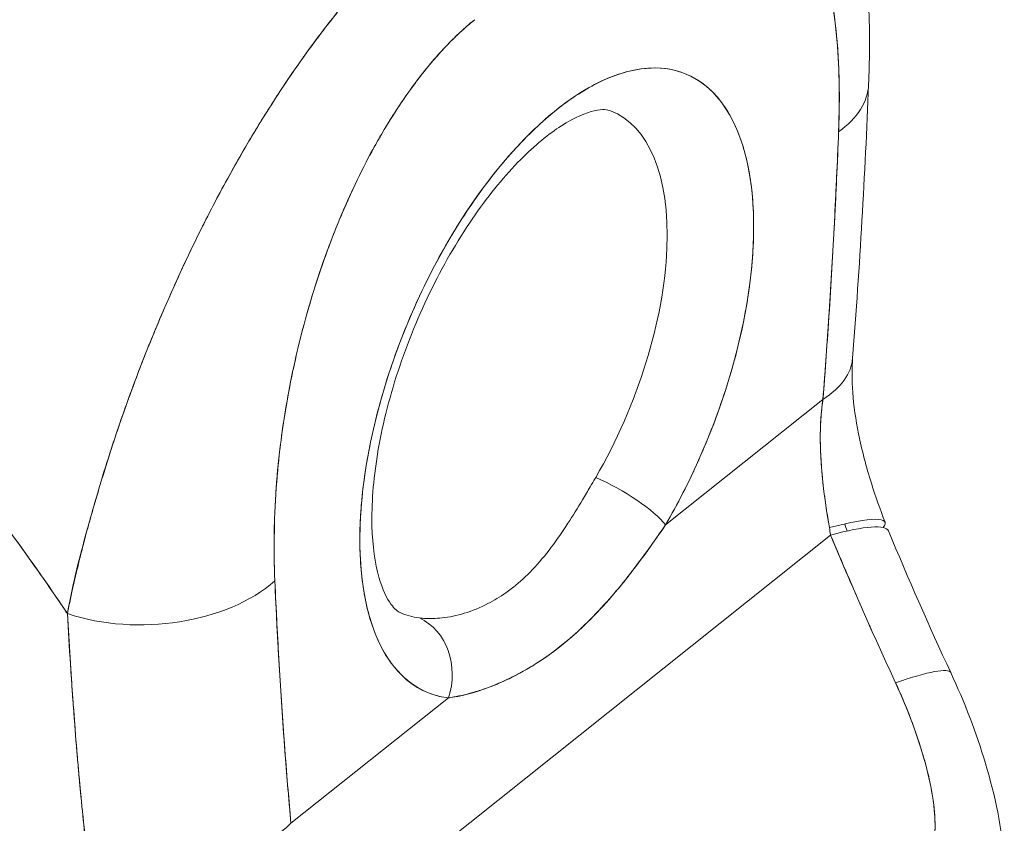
# Model space of a CAD drawing. Header units: inches. Extents: x 14 to 423, y 12 to 263.
# Tile 119 of 124: x 406.707 to 407.619, y 193.894 to 194.638. Entities that reach past the tile are written whole.
import ezdxf

# ---------------------------------------------------------------- set-up
doc = ezdxf.new("R2010")
doc.units = ezdxf.units.IN
doc.header["$LTSCALE"] = 26
doc.header["$MEASUREMENT"] = 0
doc.layers.add('Visible (ANSI)', color=7, linetype='Continuous', lineweight=5)

msp = doc.modelspace()

# ---------------------------------------------------------------- linework, layer by layer
at = {"layer": 'Visible (ANSI)'}
for p, q in [((407.37466, 194.34417), (407.37467, 194.34417)), ((407.3056, 194.17042), (407.45142, 194.28656)), ((407.45142, 194.28656), (407.3056, 194.17042)), ((407.0251, 193.81569), (407.45857, 194.16092)), ((407.45857, 194.16092), (407.0251, 193.81569)), ((406.76625, 194.15311), (406.7662, 194.15344)), ((406.7662, 194.15344), (406.76625, 194.15311)), ((407.27372, 194.12627), (407.27372, 194.12632)), ((406.95845, 193.89395), (407.10427, 194.01008)), ((407.10427, 194.01008), (406.95845, 193.89395))]:
    msp.add_line(p, q, dxfattribs=at)
for centre, major_axis, ratio, start_param, end_param in [((407.20474, 194.30151), (-0.12008, -0.28628), 0.479925, 1.303913, 6.418382), ((407.34766, 194.58417), (0.14611, -0.00597), 0.537689, 5.677642, 6.28319), ((407.34766, 194.58417), (0.14611, -0.00597), 0.537689, 5.677642, 6.28319), ((407.15898, 194.32071), (0.09747, 0.23237), 0.479925, 4.445506, 6.301273), ((407.33312, 194.33618), (0.14578, -0.01145), 0.497127, 5.697087, 6.283181), ((407.33312, 194.33618), (0.14578, -0.01145), 0.497127, 5.69709, 6.283188), ((407.25828, 194.19027), (0.05054, -0.02945), 0.23137, 0.515891, 2.053636), ((407.25828, 194.19027), (-0.05054, 0.02945), 0.23137, 3.657484, 5.195228), ((407.37242, 194.12048), (0.13657, 0.05228), 0.125496, 6.068966, 7.135661), ((407.37717, 194.1086), (0.135, 0.05621), 0.153353, 0.000003, 0.861333), ((406.80713, 194.12551), (-0.03416, 0.04289), 0.659824, 0.139791, 0.141854), ((407.59677, 194.23202), (0.02722, 0.203), 0.690964, 1.983713, 2.019426), ((406.80713, 194.12551), (-0.03416, 0.04289), 0.659824, 0.763443, 0.781273), ((406.82517, 194.16805), (0.14608, 0.00667), 0.616623, 4.154181, 5.627611), ((406.82517, 194.16805), (-0.14608, -0.00667), 0.616623, 1.012589, 2.486018), ((406.77048, 194.11389), (-0.04387, -0.00004), 0.578191, 1.129261, 1.131312), ((406.77048, 194.11389), (0.04387, 0.00004), 0.578191, 4.270854, 4.272904), ((407.15898, 194.32071), (-0.09747, -0.23237), 0.479925, 6.265097, 6.418382), ((407.05695, 194.02993), (0.00706, 0.05807), 0.869305, 4.470809, 6.008557), ((407.05695, 194.02993), (0.00706, 0.05807), 0.869304, 4.470811, 6.008555), ((406.77051, 194.08526), (0.04387, 0.00004), 0.578192, 4.295649, 4.296528), ((406.77051, 194.08526), (-0.04387, -0.00004), 0.578191, 1.154128, 1.155007), ((407.43731, 193.97177), (0.13256, 0.06173), 0.118364, 6.283181, 7.138906), ((407.43731, 193.97177), (0.13256, 0.06173), 0.118364, 6.283181, 7.138906), ((406.84014, 193.94357), (-0.14562, -0.01338), 0.651332, 1.01299, 2.456836)]:
    msp.add_ellipse(centre, major_axis=major_axis, ratio=ratio, start_param=start_param, end_param=end_param, dxfattribs=at)
for points, knots in [([(407.43739, 194.86899), (407.45756, 194.83559), (407.47084, 194.7989), (407.49063, 194.71333), (407.49486, 194.66267), (407.49446, 194.59961), (407.49421, 194.58895), (407.49377, 194.57821)], [0, 0, 0, 0, 0.498866, 0.498866, 1.121889, 1.121889, 1.24726, 1.24726, 1.24726, 1.24726]), ([(407.46596, 194.53455), (407.46703, 194.56745), (407.46647, 194.59701), (407.46409, 194.62319), (407.46171, 194.64938), (407.45751, 194.67219), (407.45205, 194.69173), (407.44659, 194.71127), (407.43988, 194.72753), (407.43223, 194.74086), (407.42459, 194.75419), (407.416, 194.76457), (407.40678, 194.77235), (407.39757, 194.78012), (407.38772, 194.78528), (407.37749, 194.78815), (407.36727, 194.79101), (407.35665, 194.79158), (407.34583, 194.79009), (407.33501, 194.78861), (407.32398, 194.78507), (407.31298, 194.77979), (407.30198, 194.77452), (407.291, 194.76751), (407.27997, 194.75866)], [0, 0, 0, 0, 0.125, 0.125, 0.125, 0.25, 0.25, 0.25, 0.375, 0.375, 0.375, 0.5, 0.5, 0.5, 0.625, 0.625, 0.625, 0.75, 0.75, 0.75, 0.875, 0.875, 0.875, 1, 1, 1, 1]), ([(407.46596, 194.53455), (407.46621, 194.54073), (407.46639, 194.54688), (407.4665, 194.55297), (407.46662, 194.55966), (407.46665, 194.56628), (407.46659, 194.57282), (407.46652, 194.58002), (407.46634, 194.58712), (407.46605, 194.59411), (407.46572, 194.60183), (407.46526, 194.60941), (407.46465, 194.61685), (407.46398, 194.62511), (407.46312, 194.6332), (407.46209, 194.6411), (407.46132, 194.64697), (407.46045, 194.65273), (407.45948, 194.65836), (407.45899, 194.66116), (407.45848, 194.66393), (407.45795, 194.66666), (407.45615, 194.67583), (407.45407, 194.68464), (407.45168, 194.69306), (407.44904, 194.70239), (407.44602, 194.71125), (407.44262, 194.71953), (407.43886, 194.72867), (407.43464, 194.73711), (407.42994, 194.74474), (407.42873, 194.7467), (407.42749, 194.74861), (407.42622, 194.75047), (407.42239, 194.75604), (407.41828, 194.76112), (407.4139, 194.76566), (407.40859, 194.77116), (407.40287, 194.77586), (407.39676, 194.77965), (407.39131, 194.78303), (407.38555, 194.7857), (407.3795, 194.78758), (407.37451, 194.78912), (407.36932, 194.79014), (407.36396, 194.79059), (407.36347, 194.79063), (407.36298, 194.79067), (407.36249, 194.7907), (407.35721, 194.79104), (407.35177, 194.79086), (407.34618, 194.79012), (407.34116, 194.78945), (407.33603, 194.78834), (407.33081, 194.78676), (407.32608, 194.78534), (407.32127, 194.78354), (407.31641, 194.78137), (407.31203, 194.77942), (407.30761, 194.77716), (407.30316, 194.77459), (407.29912, 194.77227), (407.29507, 194.7697), (407.291, 194.76688), (407.28733, 194.76434), (407.28366, 194.7616), (407.27997, 194.75866)], [0, 0, 0, 0, 0.034588, 0.034588, 0.034588, 0.072613, 0.072613, 0.072613, 0.11445, 0.11445, 0.11445, 0.16066, 0.16066, 0.16066, 0.2119, 0.2119, 0.2119, 0.25, 0.25, 0.25, 0.268909, 0.268909, 0.268909, 0.332309, 0.332309, 0.332309, 0.40259, 0.40259, 0.40259, 0.480099, 0.480099, 0.480099, 0.5, 0.5, 0.5, 0.559815, 0.559815, 0.559815, 0.632197, 0.632197, 0.632197, 0.696757, 0.696757, 0.696757, 0.75, 0.75, 0.75, 0.754844, 0.754844, 0.754844, 0.806927, 0.806927, 0.806927, 0.853712, 0.853712, 0.853712, 0.896031, 0.896031, 0.896031, 0.93419, 0.93419, 0.93419, 0.968796, 0.968796, 0.968796, 1, 1, 1, 1]), ([(407.09337, 194.73814), (407.08782, 194.73393), (407.08166, 194.72885), (407.07512, 194.72309), (407.06967, 194.71829), (407.06395, 194.71303), (407.05814, 194.70743), (407.05635, 194.70572), (407.05456, 194.70397), (407.05276, 194.7022), (407.04434, 194.69389), (407.03573, 194.68489), (407.02682, 194.67496), (407.02393, 194.67174), (407.021, 194.66842), (407.01804, 194.66499), (407.01157, 194.65751), (407.00493, 194.64953), (406.99814, 194.641), (406.99015, 194.63097), (406.98194, 194.62018), (406.97356, 194.60858), (406.97159, 194.60586), (406.96961, 194.60309), (406.96762, 194.60027), (406.95733, 194.5857), (406.9468, 194.56997), (406.93631, 194.55332), (406.93288, 194.54787), (406.92944, 194.54232), (406.92603, 194.53669), (406.91903, 194.52516), (406.91209, 194.51326), (406.90524, 194.50104), (406.90124, 194.49392), (406.89727, 194.48668), (406.89334, 194.47935), (406.88872, 194.47071), (406.88414, 194.46194), (406.87962, 194.45305), (406.87823, 194.45031), (406.87685, 194.44757), (406.87547, 194.44481), (406.86597, 194.4258), (406.85675, 194.40626), (406.84787, 194.38632), (406.84419, 194.37805), (406.84056, 194.36972), (406.837, 194.36132), (406.83226, 194.35015), (406.82764, 194.33889), (406.82314, 194.32754), (406.81567, 194.30867), (406.80854, 194.28954), (406.80183, 194.27022), (406.80117, 194.26831), (406.80052, 194.26641), (406.79986, 194.2645), (406.79714, 194.25653), (406.79449, 194.24853), (406.79192, 194.24056), (406.78928, 194.23235), (406.78672, 194.22418), (406.78425, 194.2161), (406.77921, 194.19961), (406.77453, 194.18353), (406.77029, 194.16832), (406.77019, 194.16795), (406.77008, 194.16758), (406.76998, 194.16721), (406.76581, 194.15222), (406.76203, 194.1381), (406.75883, 194.12474), (406.75574, 194.11184), (406.75318, 194.09966), (406.75128, 194.08812)], [0, 0, 0, 0, 0.060624, 0.060624, 0.060624, 0.111111, 0.111111, 0.111111, 0.126587, 0.126587, 0.126587, 0.198791, 0.198791, 0.198791, 0.222222, 0.222222, 0.222222, 0.273294, 0.273294, 0.273294, 0.333333, 0.333333, 0.333333, 0.347437, 0.347437, 0.347437, 0.420522, 0.420522, 0.420522, 0.444444, 0.444444, 0.444444, 0.493399, 0.493399, 0.493399, 0.52195, 0.52195, 0.52195, 0.555556, 0.555556, 0.555556, 0.565886, 0.565886, 0.565886, 0.637117, 0.637117, 0.637117, 0.666667, 0.666667, 0.666667, 0.705993, 0.705993, 0.705993, 0.771333, 0.771333, 0.771333, 0.777778, 0.777778, 0.777778, 0.804681, 0.804681, 0.804681, 0.832365, 0.832365, 0.832365, 0.888889, 0.888889, 0.888889, 0.890266, 0.890266, 0.890266, 0.946106, 0.946106, 0.946106, 1, 1, 1, 1]), ([(406.75128, 194.08812), (406.7525, 194.09433), (406.75381, 194.1006), (406.75519, 194.10693), (406.75672, 194.11399), (406.75836, 194.12112), (406.76007, 194.12833), (406.76198, 194.13631), (406.76399, 194.14438), (406.76611, 194.15254), (406.76781, 194.15912), (406.76958, 194.16575), (406.77142, 194.17243), (406.7721, 194.17491), (406.77279, 194.1774), (406.77349, 194.1799), (406.77634, 194.19007), (406.77934, 194.20035), (406.78247, 194.21069), (406.78595, 194.2222), (406.78961, 194.2338), (406.79343, 194.24541), (406.79523, 194.25087), (406.79706, 194.25634), (406.79893, 194.2618), (406.80154, 194.26943), (406.80422, 194.27706), (406.80697, 194.28467), (406.81232, 194.29953), (406.81793, 194.31431), (406.82374, 194.32895), (406.82666, 194.33633), (406.82964, 194.34366), (406.83266, 194.35096), (406.83654, 194.3603), (406.8405, 194.36958), (406.84453, 194.37877), (406.85271, 194.39744), (406.8612, 194.41576), (406.86994, 194.43363), (406.87035, 194.43446), (406.87075, 194.43528), (406.87116, 194.43611), (406.87985, 194.4538), (406.88878, 194.47106), (406.89791, 194.48779), (406.90294, 194.497), (406.90802, 194.50606), (406.91315, 194.51494), (406.91733, 194.52217), (406.92154, 194.52928), (406.92578, 194.53628), (406.93458, 194.55081), (406.94351, 194.56483), (406.9525, 194.57828), (406.95415, 194.58075), (406.95581, 194.5832), (406.95746, 194.58563), (406.96415, 194.59545), (406.97087, 194.60495), (406.97761, 194.61413), (406.98543, 194.62476), (406.99327, 194.63496), (407.00111, 194.6447), (407.0017, 194.64543), (407.00229, 194.64616), (407.00288, 194.64689), (407.00957, 194.65514), (407.01627, 194.66306), (407.02296, 194.67064), (407.02968, 194.67825), (407.0364, 194.68553), (407.04312, 194.69247), (407.0449, 194.69431), (407.04669, 194.69613), (407.04847, 194.69793), (407.05283, 194.70232), (407.05718, 194.70656), (407.06151, 194.71064), (407.06714, 194.71595), (407.07274, 194.721), (407.07829, 194.72577), (407.08337, 194.73013), (407.0884, 194.73426), (407.09337, 194.73814)], [0, 0, 0, 0, 0.025561, 0.025561, 0.025561, 0.054074, 0.054074, 0.054074, 0.085653, 0.085653, 0.085653, 0.111111, 0.111111, 0.111111, 0.120564, 0.120564, 0.120564, 0.159118, 0.159118, 0.159118, 0.202025, 0.202025, 0.202025, 0.222222, 0.222222, 0.222222, 0.25045, 0.25045, 0.25045, 0.305586, 0.305586, 0.305586, 0.333333, 0.333333, 0.333333, 0.368899, 0.368899, 0.368899, 0.441105, 0.441105, 0.441105, 0.444444, 0.444444, 0.444444, 0.516088, 0.516088, 0.516088, 0.555556, 0.555556, 0.555556, 0.587675, 0.587675, 0.587675, 0.654416, 0.654416, 0.654416, 0.666667, 0.666667, 0.666667, 0.716143, 0.716143, 0.716143, 0.773469, 0.773469, 0.773469, 0.777778, 0.777778, 0.777778, 0.826688, 0.826688, 0.826688, 0.875825, 0.875825, 0.875825, 0.888889, 0.888889, 0.888889, 0.920777, 0.920777, 0.920777, 0.962174, 0.962174, 0.962174, 1, 1, 1, 1]), ([(406.20776, 194.65218), (406.23919, 194.62902), (406.26947, 194.60549), (406.29857, 194.58175), (406.32767, 194.55801), (406.3556, 194.53407), (406.38237, 194.51007), (406.40914, 194.48607), (406.43474, 194.46201), (406.45921, 194.43803), (406.48368, 194.41405), (406.507, 194.39014), (406.52922, 194.36642), (406.55144, 194.34269), (406.57255, 194.31916), (406.5926, 194.29591), (406.61265, 194.27267), (406.63163, 194.24971), (406.64959, 194.22712), (406.66756, 194.20453), (406.6845, 194.1823), (406.70049, 194.16052), (406.71647, 194.13874), (406.73149, 194.1174), (406.7456, 194.09655), (406.74751, 194.09373), (406.7494, 194.09092), (406.75128, 194.08812)], [0, 0, 0, 0, 0.122921, 0.122921, 0.122921, 0.245842, 0.245842, 0.245842, 0.368763, 0.368763, 0.368763, 0.491684, 0.491684, 0.491684, 0.614605, 0.614605, 0.614605, 0.737526, 0.737526, 0.737526, 0.860447, 0.860447, 0.860447, 0.983368, 0.983368, 0.983368, 1, 1, 1, 1]), ([(406.75128, 194.08812), (406.73694, 194.10953), (406.72164, 194.13149), (406.70531, 194.15392), (406.68898, 194.17636), (406.67163, 194.19927), (406.65319, 194.22258), (406.63476, 194.24589), (406.61524, 194.2696), (406.59458, 194.29362), (406.57392, 194.31764), (406.55212, 194.34197), (406.52914, 194.3665), (406.50616, 194.39103), (406.482, 194.41577), (406.45661, 194.44057), (406.43123, 194.46538), (406.40462, 194.49026), (406.37677, 194.51507), (406.34892, 194.53988), (406.31983, 194.56462), (406.28948, 194.58912), (406.26318, 194.61036), (406.23594, 194.63142), (406.20776, 194.65218)], [0, 0, 0, 0, 0.127116, 0.127116, 0.127116, 0.254233, 0.254233, 0.254233, 0.381349, 0.381349, 0.381349, 0.508466, 0.508466, 0.508466, 0.635582, 0.635582, 0.635582, 0.762699, 0.762699, 0.762699, 0.889815, 0.889815, 0.889815, 1, 1, 1, 1]), ([(407.12878, 194.63825), (407.11775, 194.62953), (407.10677, 194.61905), (407.09578, 194.60681), (407.08478, 194.59456), (407.07376, 194.58054), (407.06296, 194.5648), (407.05215, 194.54906), (407.04155, 194.5316), (407.03134, 194.51245), (407.02113, 194.49331), (407.01131, 194.47249), (407.00212, 194.45005), (406.99293, 194.42762), (406.98438, 194.40358), (406.97676, 194.37809), (406.96915, 194.35261), (406.96248, 194.32568), (406.95707, 194.29749), (406.95165, 194.26929), (406.9475, 194.23984), (406.94517, 194.20991), (406.94284, 194.17998), (406.94234, 194.14957), (406.94347, 194.11843)], [0, 0, 0, 0, 0.125, 0.125, 0.125, 0.25, 0.25, 0.25, 0.375, 0.375, 0.375, 0.5, 0.5, 0.5, 0.625, 0.625, 0.625, 0.75, 0.75, 0.75, 0.875, 0.875, 0.875, 1, 1, 1, 1]), ([(407.12878, 194.63825), (407.12525, 194.63544), (407.12174, 194.63247), (407.11823, 194.62933), (407.11436, 194.62586), (407.11049, 194.62218), (407.10665, 194.61831), (407.10243, 194.61407), (407.09824, 194.60959), (407.09408, 194.60489), (407.08948, 194.5997), (407.08493, 194.59424), (407.08044, 194.58856), (407.0755, 194.5823), (407.07064, 194.57577), (407.06588, 194.56899), (407.06063, 194.56151), (407.05549, 194.55373), (407.0505, 194.54572), (407.0486, 194.54266), (407.04672, 194.53957), (407.04486, 194.53645), (407.0413, 194.53048), (407.03781, 194.52437), (407.03441, 194.51816), (407.02863, 194.50759), (407.02309, 194.49672), (407.01781, 194.48561), (407.01193, 194.47322), (407.00637, 194.46054), (407.00116, 194.4477), (406.99545, 194.43361), (406.99017, 194.41931), (406.98531, 194.40495), (406.98445, 194.4024), (406.9836, 194.39985), (406.98276, 194.3973), (406.97884, 194.3853), (406.97522, 194.37326), (406.97191, 194.36123), (406.96821, 194.34782), (406.9649, 194.33441), (406.96194, 194.32108), (406.95925, 194.30898), (406.95687, 194.29694), (406.95477, 194.285), (406.95287, 194.27416), (406.9512, 194.26341), (406.94977, 194.25274), (406.94975, 194.25262), (406.94974, 194.2525), (406.94972, 194.25239), (406.94843, 194.24278), (406.94733, 194.23325), (406.94641, 194.22382), (406.94555, 194.21508), (406.94485, 194.20642), (406.9443, 194.19786), (406.9438, 194.19002), (406.94342, 194.18227), (406.94317, 194.17459), (406.94293, 194.16757), (406.9428, 194.1606), (406.94277, 194.1537), (406.94274, 194.14741), (406.94279, 194.14117), (406.94292, 194.135), (406.94304, 194.12942), (406.94322, 194.12389), (406.94347, 194.11843)], [0, 0, 0, 0, 0.029834, 0.029834, 0.029834, 0.0628, 0.0628, 0.0628, 0.098961, 0.098961, 0.098961, 0.138922, 0.138922, 0.138922, 0.182924, 0.182924, 0.182924, 0.2315, 0.2315, 0.2315, 0.25, 0.25, 0.25, 0.285426, 0.285426, 0.285426, 0.34571, 0.34571, 0.34571, 0.413032, 0.413032, 0.413032, 0.486895, 0.486895, 0.486895, 0.5, 0.5, 0.5, 0.561624, 0.561624, 0.561624, 0.630381, 0.630381, 0.630381, 0.692757, 0.692757, 0.692757, 0.749381, 0.749381, 0.749381, 0.75, 0.75, 0.75, 0.800969, 0.800969, 0.800969, 0.848199, 0.848199, 0.848199, 0.891486, 0.891486, 0.891486, 0.931106, 0.931106, 0.931106, 0.967268, 0.967268, 0.967268, 1, 1, 1, 1]), ([(407.10427, 194.01008), (407.09299, 194.01145), (407.08277, 194.01511), (407.07346, 194.02114), (407.06416, 194.02717), (407.05577, 194.03557), (407.04872, 194.04609), (407.04167, 194.0566), (407.03596, 194.06922), (407.03167, 194.08365), (407.02739, 194.09807), (407.02453, 194.1143), (407.02318, 194.13194), (407.02182, 194.14957), (407.02198, 194.16862), (407.02363, 194.1886), (407.02529, 194.20859), (407.02845, 194.2295), (407.03303, 194.25084), (407.03761, 194.27217), (407.04362, 194.29393), (407.0509, 194.31557), (407.05818, 194.33721), (407.06673, 194.35874), (407.07635, 194.37961), (407.08597, 194.40049), (407.09666, 194.42072), (407.10814, 194.4398), (407.11963, 194.45888), (407.13192, 194.47682), (407.1447, 194.49317), (407.15748, 194.50951), (407.17077, 194.52427), (407.18422, 194.53708), (407.19767, 194.54988), (407.21129, 194.56073), (407.22475, 194.56936), (407.23821, 194.57799), (407.2515, 194.5844), (407.26429, 194.58844), (407.27709, 194.59247), (407.28939, 194.59412), (407.3009, 194.59335), (407.31241, 194.59259), (407.32311, 194.5894), (407.33276, 194.58387), (407.34241, 194.57834), (407.35099, 194.57047), (407.35831, 194.56046), (407.36562, 194.55044), (407.37166, 194.53828), (407.37627, 194.52427), (407.38089, 194.51026), (407.38409, 194.4944), (407.38578, 194.47709), (407.38747, 194.45978), (407.38767, 194.44101), (407.38635, 194.42124), (407.38504, 194.40148), (407.38221, 194.38073), (407.37797, 194.35951), (407.37372, 194.33829), (407.36805, 194.3166), (407.36103, 194.29488), (407.35401, 194.27316), (407.34565, 194.2514), (407.33636, 194.23055), (407.32708, 194.2097), (407.31687, 194.18977), (407.3056, 194.17042)], [0, 0, 0, 0, 0.043478, 0.043478, 0.043478, 0.086957, 0.086957, 0.086957, 0.130435, 0.130435, 0.130435, 0.173913, 0.173913, 0.173913, 0.217391, 0.217391, 0.217391, 0.26087, 0.26087, 0.26087, 0.304348, 0.304348, 0.304348, 0.347826, 0.347826, 0.347826, 0.391304, 0.391304, 0.391304, 0.434783, 0.434783, 0.434783, 0.478261, 0.478261, 0.478261, 0.521739, 0.521739, 0.521739, 0.565217, 0.565217, 0.565217, 0.608696, 0.608696, 0.608696, 0.652174, 0.652174, 0.652174, 0.695652, 0.695652, 0.695652, 0.73913, 0.73913, 0.73913, 0.782609, 0.782609, 0.782609, 0.826087, 0.826087, 0.826087, 0.869565, 0.869565, 0.869565, 0.913043, 0.913043, 0.913043, 0.956522, 0.956522, 0.956522, 1, 1, 1, 1]), ([(407.25442, 194.55388), (407.25177, 194.55488), (407.24787, 194.55572), (407.23201, 194.55216), (407.22134, 194.54789), (407.19739, 194.53252), (407.18437, 194.52194), (407.15705, 194.49437), (407.14272, 194.47707), (407.11478, 194.43699), (407.10123, 194.41401), (407.07691, 194.36491), (407.0662, 194.33874), (407.04906, 194.28648), (407.04264, 194.26038), (407.03467, 194.21176), (407.03304, 194.18916), (407.03398, 194.15064), (407.03639, 194.13446), (407.04319, 194.11024), (407.04744, 194.10194), (407.05471, 194.09193), (407.05732, 194.09024), (407.05951, 194.08922)], [0.870603, 0.870603, 0.870603, 0.870603, 1.181145, 1.181145, 1.461015, 1.461015, 1.724178, 1.724178, 2.002519, 2.002519, 2.293161, 2.293161, 2.589608, 2.589608, 2.885682, 2.885682, 3.174927, 3.174927, 3.45024, 3.45024, 3.711106, 3.711106, 3.976019, 3.976019, 3.976019, 3.976019]), ([(407.45142, 194.28656), (407.45351, 194.31329), (407.45545, 194.34029), (407.45722, 194.36757), (407.45899, 194.39484), (407.4606, 194.42239), (407.46205, 194.45022), (407.46351, 194.47805), (407.46481, 194.50616), (407.46596, 194.53455)], [0, 0, 0, 0, 0.333333, 0.333333, 0.333333, 0.666667, 0.666667, 0.666667, 1, 1, 1, 1]), ([(407.45142, 194.28656), (407.45331, 194.31069), (407.45505, 194.33473), (407.45664, 194.35869), (407.45857, 194.38776), (407.46028, 194.4167), (407.4618, 194.44553), (407.46338, 194.47531), (407.46475, 194.50498), (407.46596, 194.53455)], [0, 0, 0, 0, 0.288491, 0.288491, 0.288491, 0.638459, 0.638459, 0.638459, 1, 1, 1, 1]), ([(407.4789, 194.32473), (407.47817, 194.31551), (407.47815, 194.30458), (407.47992, 194.28087), (407.48176, 194.26782), (407.48742, 194.23961), (407.49152, 194.22411), (407.50014, 194.19673), (407.50446, 194.18459), (407.50899, 194.17276)], [0, 0, 0, 0, 0.1402666, 0.1402666, 0.2843821, 0.2843821, 0.4474631, 0.4474631, 0.5788784, 0.5788784, 0.5788784, 0.5788784]), ([(407.45736, 194.16779), (407.45498, 194.18147), (407.45296, 194.19533), (407.45146, 194.20907), (407.44997, 194.22282), (407.44901, 194.23645), (407.44896, 194.2495), (407.44891, 194.26254), (407.44974, 194.275), (407.45142, 194.28656)], [0, 0, 0, 0, 0.333333, 0.333333, 0.333333, 0.666667, 0.666667, 0.666667, 1, 1, 1, 1]), ([(407.45736, 194.16779), (407.45698, 194.17016), (407.45659, 194.17254), (407.45621, 194.17495), (407.45574, 194.17789), (407.45528, 194.18086), (407.45482, 194.18384), (407.45434, 194.18704), (407.45387, 194.19026), (407.45342, 194.19349), (407.45293, 194.19703), (407.45246, 194.20059), (407.45203, 194.20416), (407.45155, 194.20813), (407.45112, 194.21212), (407.45073, 194.2161), (407.4503, 194.22059), (407.44994, 194.22507), (407.44966, 194.22953), (407.44934, 194.23458), (407.44912, 194.23961), (407.44902, 194.24459), (407.44891, 194.25023), (407.44895, 194.25582), (407.44915, 194.26131), (407.44938, 194.26751), (407.44982, 194.27359), (407.4505, 194.27951), (407.45077, 194.28189), (407.45107, 194.28424), (407.45142, 194.28656)], [0, 0, 0, 0, 0.060949, 0.060949, 0.060949, 0.135639, 0.135639, 0.135639, 0.215708, 0.215708, 0.215708, 0.303486, 0.303486, 0.303486, 0.401292, 0.401292, 0.401292, 0.511372, 0.511372, 0.511372, 0.635855, 0.635855, 0.635855, 0.776826, 0.776826, 0.776826, 0.936006, 0.936006, 0.936006, 1, 1, 1, 1]), ([(407.07743, 194.08416), (407.07874, 194.084), (407.08009, 194.08387), (407.08146, 194.08377), (407.08681, 194.0834), (407.09257, 194.08353), (407.09856, 194.0842), (407.10519, 194.08494), (407.11209, 194.08635), (407.11907, 194.08846), (407.12634, 194.09066), (407.13369, 194.09363), (407.14094, 194.09738), (407.14659, 194.1003), (407.15218, 194.10369), (407.15767, 194.10754), (407.15926, 194.10866), (407.16084, 194.10981), (407.16241, 194.11101), (407.16313, 194.11156), (407.16384, 194.11212), (407.16455, 194.11269), (407.17059, 194.1175), (407.17646, 194.12291), (407.18214, 194.12887), (407.18819, 194.13521), (407.19403, 194.14217), (407.1997, 194.14967), (407.20495, 194.15662), (407.21006, 194.16403), (407.2151, 194.17181), (407.21963, 194.17879), (407.2241, 194.18606), (407.2286, 194.19357), (407.23099, 194.19756), (407.23339, 194.20161), (407.23581, 194.20572), (407.2373, 194.20823), (407.23878, 194.21076), (407.24027, 194.21331), (407.24046, 194.21364), (407.24065, 194.21397), (407.24085, 194.2143)], [0, 0, 0, 0, 0.026731, 0.026731, 0.026731, 0.131047, 0.131047, 0.131047, 0.24653, 0.24653, 0.24653, 0.366857, 0.366857, 0.366857, 0.460404, 0.460404, 0.460404, 0.48757, 0.48757, 0.48757, 0.5, 0.5, 0.5, 0.605726, 0.605726, 0.605726, 0.718306, 0.718306, 0.718306, 0.822579, 0.822579, 0.822579, 0.916011, 0.916011, 0.916011, 0.965684, 0.965684, 0.965684, 0.996073, 0.996073, 0.996073, 1, 1, 1, 1]), ([(407.3056, 194.17042), (407.29452, 194.15411), (407.28323, 194.13824), (407.27078, 194.12253), (407.25833, 194.10682), (407.24474, 194.09127), (407.2306, 194.07762), (407.21646, 194.06397), (407.20174, 194.05222), (407.18668, 194.04258), (407.17162, 194.03294), (407.15625, 194.0254), (407.14222, 194.02003), (407.12818, 194.01465), (407.11546, 194.01145), (407.10427, 194.01008)], [0, 0, 0, 0, 0.2, 0.2, 0.2, 0.4, 0.4, 0.4, 0.6, 0.6, 0.6, 0.8, 0.8, 0.8, 1, 1, 1, 1]), ([(407.3056, 194.17042), (407.30536, 194.17008), (407.30512, 194.16974), (407.30488, 194.1694), (407.30009, 194.16255), (407.29524, 194.15564), (407.29028, 194.14871), (407.28472, 194.14095), (407.27901, 194.13315), (407.27305, 194.12544), (407.27229, 194.12446), (407.27152, 194.12348), (407.27075, 194.1225), (407.26511, 194.11531), (407.25923, 194.10817), (407.25316, 194.10127), (407.24592, 194.09303), (407.2384, 194.08513), (407.23075, 194.07776), (407.23065, 194.07767), (407.23056, 194.07758), (407.23046, 194.07748), (407.22251, 194.06985), (407.21442, 194.06281), (407.20618, 194.05641), (407.19974, 194.0514), (407.19321, 194.04678), (407.18663, 194.04255), (407.1845, 194.04118), (407.18237, 194.03985), (407.18023, 194.03856), (407.17147, 194.03328), (407.16267, 194.02869), (407.15415, 194.02491), (407.1501, 194.02311), (407.14612, 194.02149), (407.14224, 194.02004), (407.13797, 194.01844), (407.13381, 194.01707), (407.12979, 194.01588), (407.1225, 194.01372), (407.11564, 194.01215), (407.10923, 194.01095), (407.10755, 194.01064), (407.10589, 194.01035), (407.10427, 194.01008)], [0, 0, 0, 0, 0.004325, 0.004325, 0.004325, 0.090849, 0.090849, 0.090849, 0.187661, 0.187661, 0.187661, 0.2, 0.2, 0.2, 0.290523, 0.290523, 0.290523, 0.398627, 0.398627, 0.398627, 0.4, 0.4, 0.4, 0.512246, 0.512246, 0.512246, 0.6, 0.6, 0.6, 0.628359, 0.628359, 0.628359, 0.744718, 0.744718, 0.744718, 0.8, 0.8, 0.8, 0.860782, 0.860782, 0.860782, 0.970989, 0.970989, 0.970989, 1, 1, 1, 1]), ([(407.51871, 194.02409), (407.51192, 194.03871), (407.50513, 194.05353), (407.49841, 194.06854), (407.49754, 194.07046), (407.49668, 194.07239), (407.49582, 194.07432), (407.48997, 194.08745), (407.48415, 194.10073), (407.47836, 194.11416), (407.47708, 194.11714), (407.47579, 194.12014), (407.4745, 194.12314), (407.46916, 194.13561), (407.46385, 194.14821), (407.45857, 194.16092)], [0, 0, 0, 0, 0.333333, 0.333333, 0.333333, 0.376093, 0.376093, 0.376093, 0.666667, 0.666667, 0.666667, 0.731304, 0.731304, 0.731304, 1, 1, 1, 1]), ([(407.51871, 194.02409), (407.5119, 194.0387), (407.50514, 194.05351), (407.49842, 194.06851), (407.49169, 194.08352), (407.48502, 194.09873), (407.47837, 194.11413), (407.47173, 194.12953), (407.46513, 194.14513), (407.45857, 194.16092)], [0, 0, 0, 0, 0.333333, 0.333333, 0.333333, 0.666667, 0.666667, 0.666667, 1, 1, 1, 1]), ([(406.94347, 194.11843), (406.94467, 194.09191), (406.94603, 194.06591), (406.94753, 194.04044), (406.94903, 194.01497), (406.95069, 193.99002), (406.95251, 193.9656), (406.95432, 193.94119), (406.95631, 193.9173), (406.95845, 193.89395)], [0, 0, 0, 0, 0.333333, 0.333333, 0.333333, 0.666667, 0.666667, 0.666667, 1, 1, 1, 1]), ([(406.94347, 194.11843), (406.94473, 194.09081), (406.94616, 194.06336), (406.94779, 194.03612), (406.94936, 194.00976), (406.95113, 193.9836), (406.9531, 193.95765), (406.95474, 193.93626), (406.95651, 193.91501), (406.95845, 193.89395)], [0, 0, 0, 0, 0.361662, 0.361662, 0.361662, 0.711598, 0.711598, 0.711598, 1, 1, 1, 1]), ([(406.70704, 193.56863), (406.70221, 193.578), (406.69707, 193.58761), (406.69159, 193.59746), (406.68612, 193.60731), (406.68031, 193.6174), (406.67416, 193.6277), (406.66801, 193.638), (406.66151, 193.64852), (406.65466, 193.65925), (406.6478, 193.66997), (406.64059, 193.68089), (406.633, 193.692), (406.62542, 193.70311), (406.61746, 193.71439), (406.60912, 193.72584), (406.60078, 193.73728), (406.59206, 193.74889), (406.58295, 193.76063), (406.57383, 193.77237), (406.56433, 193.78424), (406.55442, 193.79622), (406.54451, 193.8082), (406.5342, 193.82028), (406.52349, 193.83245), (406.51277, 193.84461), (406.50165, 193.85685), (406.49012, 193.86913), (406.47858, 193.88141), (406.46664, 193.89373), (406.45428, 193.90607), (406.44192, 193.9184), (406.42915, 193.93074), (406.41596, 193.94305), (406.40278, 193.95536), (406.38918, 193.96765), (406.37518, 193.97986), (406.36117, 193.99207), (406.34676, 194.00421), (406.33194, 194.01623), (406.31713, 194.02826), (406.30191, 194.04017), (406.28629, 194.05192), (406.27068, 194.06368), (406.25468, 194.07527), (406.23829, 194.08666), (406.2291, 194.09305), (406.21978, 194.09938), (406.21035, 194.10563)], [0, 0, 0, 0, 0.06426, 0.06426, 0.06426, 0.128523, 0.128523, 0.128523, 0.192785, 0.192785, 0.192785, 0.257047, 0.257047, 0.257047, 0.321309, 0.321309, 0.321309, 0.385571, 0.385571, 0.385571, 0.449834, 0.449834, 0.449834, 0.514096, 0.514096, 0.514096, 0.578358, 0.578358, 0.578358, 0.64262, 0.64262, 0.64262, 0.706882, 0.706882, 0.706882, 0.771145, 0.771145, 0.771145, 0.835407, 0.835407, 0.835407, 0.899669, 0.899669, 0.899669, 0.963931, 0.963931, 0.963931, 1, 1, 1, 1]), ([(406.75128, 194.08812), (406.75209, 194.07274), (406.75307, 194.05691), (406.75414, 194.04079), (406.75473, 194.03194), (406.75535, 194.02299), (406.75599, 194.01398), (406.75608, 194.01274), (406.75616, 194.01151), (406.75625, 194.01027), (406.75657, 194.00572), (406.7569, 194.00115), (406.75723, 193.99657), (406.75823, 193.98282), (406.7593, 193.96893), (406.7605, 193.9549), (406.76103, 193.94868), (406.76158, 193.94244), (406.76217, 193.93617), (406.76231, 193.93462), (406.76246, 193.93307), (406.76261, 193.93152), (406.76315, 193.92592), (406.7637, 193.9203), (406.76428, 193.91466), (406.7656, 193.90168), (406.767, 193.88862), (406.7684, 193.87552), (406.76884, 193.87138), (406.76928, 193.86723), (406.76972, 193.86308), (406.76996, 193.86073), (406.77021, 193.85837), (406.77046, 193.85602)], [0, 0, 0, 0, 0.215172, 0.215172, 0.215172, 0.333333, 0.333333, 0.333333, 0.349511, 0.349511, 0.349511, 0.409038, 0.409038, 0.409038, 0.587512, 0.587512, 0.587512, 0.666667, 0.666667, 0.666667, 0.686219, 0.686219, 0.686219, 0.756792, 0.756792, 0.756792, 0.91937, 0.91937, 0.91937, 0.970836, 0.970836, 0.970836, 1, 1, 1, 1]), ([(406.77046, 193.85602), (406.76793, 193.87765), (406.7656, 193.89974), (406.76347, 193.92226), (406.76322, 193.92487), (406.76298, 193.92748), (406.76273, 193.9301), (406.76053, 193.95405), (406.75855, 193.97849), (406.75673, 194.00343), (406.75663, 194.00477), (406.75654, 194.00611), (406.75644, 194.00746), (406.75454, 194.0338), (406.75282, 194.0607), (406.75128, 194.08812)], [0, 0, 0, 0, 0.298748, 0.298748, 0.298748, 0.333333, 0.333333, 0.333333, 0.649666, 0.649666, 0.649666, 0.666667, 0.666667, 0.666667, 1, 1, 1, 1]), ([(407.56987, 194.0335), (407.58264, 194.00608), (407.59352, 193.97783), (407.61099, 193.9196), (407.61746, 193.8892), (407.61949, 193.85866)], [0, 0, 0, 0, 0.3115396, 0.3115396, 0.6335443, 0.6335443, 0.6335443, 0.6335443]), ([(407.53661, 193.83995), (407.53784, 193.84091), (407.53902, 193.84197), (407.54014, 193.84313), (407.54133, 193.84435), (407.54246, 193.84568), (407.54352, 193.8471), (407.54466, 193.84862), (407.54572, 193.85026), (407.5467, 193.85199), (407.54776, 193.85385), (407.54871, 193.85583), (407.54957, 193.8579), (407.55051, 193.86015), (407.55133, 193.86251), (407.55203, 193.86497), (407.55261, 193.86699), (407.55311, 193.86908), (407.55354, 193.87123), (407.55369, 193.87194), (407.55382, 193.87265), (407.55394, 193.87337), (407.55449, 193.87658), (407.55488, 193.8799), (407.5551, 193.88333), (407.55535, 193.8871), (407.55541, 193.89099), (407.5553, 193.89498), (407.55518, 193.89936), (407.55486, 193.90386), (407.55436, 193.90848), (407.55405, 193.91137), (407.55366, 193.9143), (407.55322, 193.91727), (407.55288, 193.91948), (407.55252, 193.9217), (407.55211, 193.92395), (407.55107, 193.92975), (407.5498, 193.93566), (407.54833, 193.94165), (407.5467, 193.94829), (407.54483, 193.95501), (407.54275, 193.96179), (407.54049, 193.96917), (407.53798, 193.97662), (407.53528, 193.98405), (407.53262, 193.99137), (407.52976, 193.99866), (407.52675, 194.00588), (407.52418, 194.01204), (407.52149, 194.01813), (407.51871, 194.02409)], [0, 0, 0, 0, 0.036619, 0.036619, 0.036619, 0.07542, 0.07542, 0.07542, 0.116832, 0.116832, 0.116832, 0.161518, 0.161518, 0.161518, 0.2101, 0.2101, 0.2101, 0.25, 0.25, 0.25, 0.263174, 0.263174, 0.263174, 0.321517, 0.321517, 0.321517, 0.385689, 0.385689, 0.385689, 0.455959, 0.455959, 0.455959, 0.5, 0.5, 0.5, 0.532725, 0.532725, 0.532725, 0.617421, 0.617421, 0.617421, 0.711301, 0.711301, 0.711301, 0.813465, 0.813465, 0.813465, 0.914177, 0.914177, 0.914177, 1, 1, 1, 1]), ([(407.53661, 193.83995), (407.54055, 193.84293), (407.54388, 193.84691), (407.54669, 193.8519), (407.54949, 193.8569), (407.55178, 193.86293), (407.55327, 193.86986), (407.55475, 193.87679), (407.55542, 193.88462), (407.55531, 193.89316), (407.5552, 193.90171), (407.55429, 193.91097), (407.55265, 193.92082), (407.55102, 193.93066), (407.54864, 193.9411), (407.5456, 193.95206), (407.54256, 193.96302), (407.53885, 193.9745), (407.53438, 193.98651), (407.5299, 193.99852), (407.52467, 194.01105), (407.51871, 194.02409)], [0, 0, 0, 0, 0.142857, 0.142857, 0.142857, 0.285714, 0.285714, 0.285714, 0.428571, 0.428571, 0.428571, 0.571429, 0.571429, 0.571429, 0.714286, 0.714286, 0.714286, 0.857143, 0.857143, 0.857143, 1, 1, 1, 1])]:
    msp.add_open_spline(points, degree=3, knots=knots, dxfattribs=at)
for points in [[(407.49377, 194.57821), (407.49036, 194.49485), (407.48563, 194.41041), (407.4789, 194.32473)], [(406.80766, 194.28666), (406.80771, 194.28677), (406.80776, 194.28688), (406.80781, 194.28699)], [(407.47155, 194.17126), (407.47233, 194.16908), (407.47313, 194.1669), (407.47394, 194.16472)], [(407.51217, 194.1648), (407.5305, 194.12077), (407.54964, 194.07695), (407.56987, 194.0335)], [(406.7608, 194.13278), (406.76091, 194.13276), (406.76102, 194.13275), (406.76113, 194.13274)], [(406.75406, 194.04213), (406.75406, 194.04214), (406.75406, 194.04215), (406.75405, 194.04215)]]:
    msp.add_open_spline(points, degree=3, dxfattribs=at)

doc.saveas('drawing.dxf')
